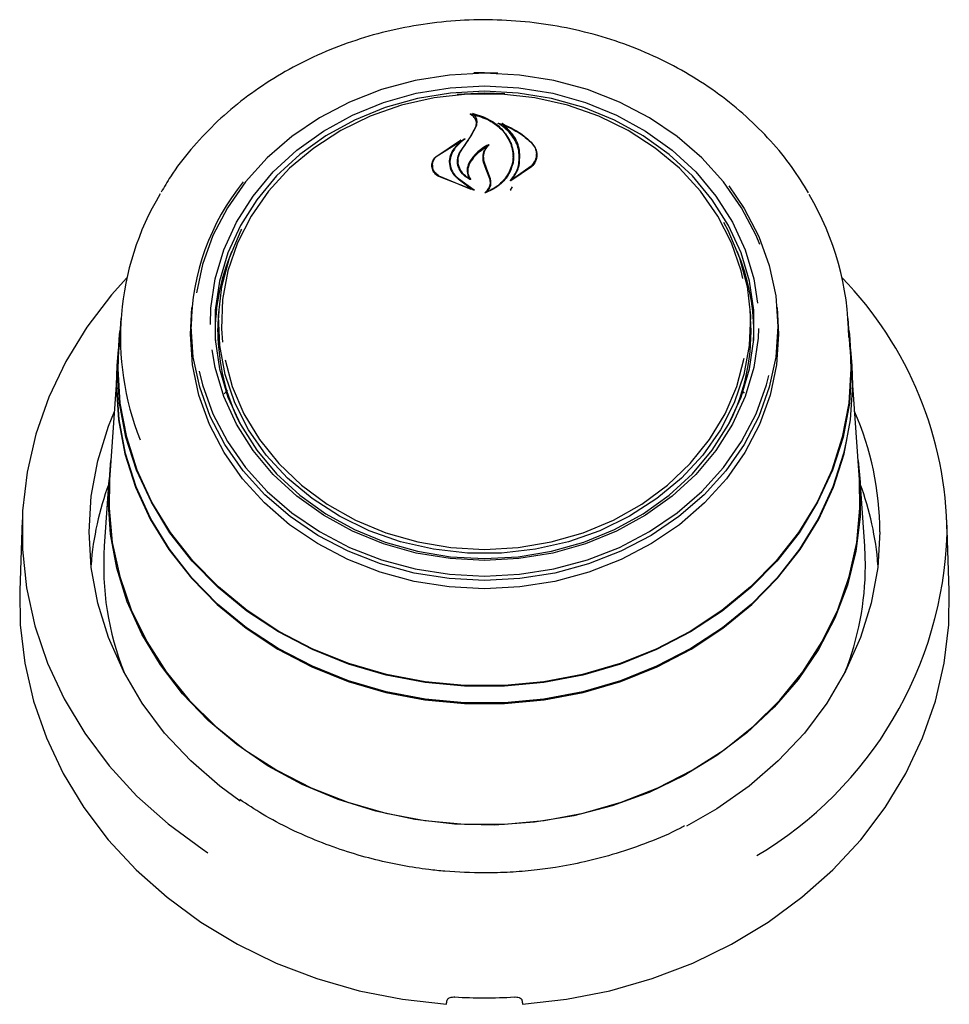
# Model space of a CAD drawing. Header units: inches. Extents: x 35 to 165, y 14 to 115.
# Tile 6 of 48: x 69.79 to 72.84, y 35.98 to 39.21. Entities that reach past the tile are written whole.
import ezdxf

# ---------------------------------------------------------------- set-up
doc = ezdxf.new("R2010")
doc.units = ezdxf.units.IN
doc.header["$LTSCALE"] = 12
doc.header["$MEASUREMENT"] = 0

msp = doc.modelspace()

# ---------------------------------------------------------------- linework, layer by layer
at = {"color": 7, "linetype": 'Continuous', "lineweight": 25}
for p, q in [((71.2232, 38.9691), (71.3128, 38.9731)), ((71.3128, 38.9731), (71.3794, 38.9709)), ((71.2743, 38.9053), (71.2743, 38.8999)), ((71.267, 38.8298), (71.2845, 38.8616)), ((71.2688, 38.8323), (71.2864, 38.8653)), ((71.2866, 38.8667), (71.2866, 38.8726)), ((71.3702, 38.8715), (71.3702, 38.8671)), ((71.1546, 38.7647), (71.2467, 38.8228)), ((71.2366, 38.7841), (71.2688, 38.8323)), ((71.1561, 38.7657), (71.234, 38.8183)), ((71.2352, 38.8171), (71.2074, 38.7838)), ((71.2355, 38.8146), (71.2355, 38.8176)), ((71.3096, 38.7616), (71.3096, 38.7458)), ((71.4065, 38.7637), (71.4065, 38.7655)), ((71.4831, 38.7603), (71.4831, 38.7717)), ((71.142, 38.7356), (71.142, 38.7227)), ((71.1992, 38.7455), (71.1992, 38.7374)), ((71.226, 38.75), (71.226, 38.7486)), ((71.3185, 38.7211), (71.3096, 38.746)), ((71.3204, 38.7223), (71.3115, 38.7475)), ((71.3321, 38.6915), (71.3204, 38.7223)), ((71.4676, 38.7307), (71.3994, 38.6841)), ((71.466, 38.7329), (71.4062, 38.6894)), ((71.2777, 38.6535), (71.1626, 38.6982)), ((71.2694, 38.6565), (71.1638, 38.7001)), ((71.2261, 38.6911), (71.2704, 38.6579)), ((71.2275, 38.6922), (71.2787, 38.6549)), ((71.258, 38.7179), (71.258, 38.7043)), ((71.2618, 38.6938), (71.2618, 38.6939)), ((71.3302, 38.6911), (71.3185, 38.7211)), ((71.4047, 38.6901), (71.4047, 38.69)), ((71.3321, 38.6695), (71.3321, 38.6792)), ((71.3981, 38.6536), (71.4047, 38.6642)), ((70.3475, 38.1814), (70.3528, 38.2687)), ((70.3519, 38.257), (70.3502, 38.2328)), ((70.4414, 38.2627), (70.4395, 38.2349)), ((72.1862, 38.2349), (72.1843, 38.2627)), ((72.2755, 38.2328), (72.2738, 38.257)), ((70.1197, 38.233), (70.1126, 38.1303)), ((70.4378, 38.1891), (70.4395, 38.2349)), ((72.5131, 38.1303), (72.506, 38.233)), ((72.1959, 38.1534), (72.1968, 38.1881)), ((70.1103, 38.1304), (70.1065, 38.0766)), ((70.1103, 38.0673), (70.1126, 38.1303)), ((72.5192, 38.0766), (72.5154, 38.1304)), ((70.1087, 38.077), (70.0826, 37.7034)), ((72.5214, 38.0133), (72.5192, 38.0766)), ((72.5431, 37.7034), (72.5214, 38.0138)), ((70.4587, 37.9854), (70.4696, 37.997)), ((72.1571, 37.9959), (72.1652, 37.9873)), ((70.0804, 37.7032), (70.0651, 37.4855)), ((72.5606, 37.4855), (72.5453, 37.7032)), ((69.7955, 37.572), (69.7874, 37.3385)), ((72.8383, 37.3385), (72.8302, 37.572)), ((72.5628, 37.4201), (72.5606, 37.4855))]:
    msp.add_line(p, q, dxfattribs=at)
at = {"color": 7, "linetype": 'Continuous', "lineweight": 25, "flags": 128}
for points in [[(71.3128, 39.0376), (71.198, 39.0315), (71.0848, 39.0136), (70.9749, 38.9839), (70.8699, 38.943), (70.7714, 38.8915), (70.6808, 38.83), (70.5994, 38.7595), (70.5284, 38.681), (70.4689, 38.5957), (70.4217, 38.5048), (70.3874, 38.4097), (70.3674, 38.3167)], [(71.2781, 39.0397), (71.3128, 39.0403), (71.3567, 39.0394)], [(72.2164, 38.4749), (72.204, 38.5048), (72.1568, 38.5957), (72.0973, 38.681), (72.0263, 38.7595), (71.9449, 38.83), (71.8543, 38.8915), (71.7558, 38.943), (71.6508, 38.9839), (71.5409, 39.0136), (71.4277, 39.0315), (71.3128, 39.0376)], [(70.4133, 38.2123), (70.4151, 38.2661), (70.4292, 38.3631), (70.4573, 38.4579), (70.4989, 38.5488), (70.5533, 38.6346), (70.6197, 38.7137), (70.6971, 38.785), (70.7841, 38.8474), (70.8795, 38.8998), (70.9817, 38.9415), (71.0891, 38.9717), (71.2001, 38.99), (71.3128, 38.9962)], [(71.3128, 38.9962), (71.4256, 38.99), (71.5366, 38.9717), (71.644, 38.9415), (71.7462, 38.8998), (71.8416, 38.8474), (71.9286, 38.785), (72.006, 38.7137), (72.0724, 38.6346), (72.1268, 38.5488), (72.1684, 38.4579), (72.1965, 38.3631), (72.2092, 38.283)], [(71.3128, 38.9785), (71.2018, 38.9725), (71.0926, 38.9544), (70.9868, 38.9247), (70.8862, 38.8836), (70.7923, 38.832), (70.7066, 38.7706), (70.6305, 38.7004), (70.5651, 38.6225), (70.5115, 38.5381), (70.4706, 38.4485), (70.4429, 38.3553), (70.429, 38.2597), (70.429, 38.1634), (70.4429, 38.0678), (70.4706, 37.9745), (70.5115, 37.885), (70.5651, 37.8006), (70.6305, 37.7226), (70.7066, 37.6524), (70.7923, 37.591), (70.8862, 37.5394), (70.9868, 37.4984), (71.0926, 37.4686), (71.2018, 37.4506), (71.3128, 37.4445), (71.4238, 37.4506), (71.5331, 37.4686), (71.6389, 37.4984), (71.7395, 37.5394), (71.8334, 37.591), (71.9191, 37.6524), (71.9952, 37.7226), (72.0606, 37.8006), (72.1142, 37.885), (72.1551, 37.9745), (72.1828, 38.0678), (72.1967, 38.1634), (72.1967, 38.2597), (72.1828, 38.3553), (72.1551, 38.4485), (72.1142, 38.5381), (72.0606, 38.6225), (71.9952, 38.7004), (71.9191, 38.7706), (71.8334, 38.832), (71.7395, 38.8836), (71.6389, 38.9247), (71.5331, 38.9544), (71.4238, 38.9725), (71.3128, 38.9785)], [(72.1612, 38.3637), (72.155, 38.3891), (72.1235, 38.481), (72.0787, 38.5686), (72.0213, 38.6506), (71.9523, 38.7255), (71.8728, 38.7922), (71.7841, 38.8496), (71.6877, 38.8966), (71.585, 38.9326), (71.478, 38.9569), (71.3682, 38.9691), (71.2575, 38.9691), (71.1477, 38.9569), (71.0406, 38.9326), (70.938, 38.8966), (70.8416, 38.8496), (70.7529, 38.7922), (70.6734, 38.7255), (70.6044, 38.6506), (70.547, 38.5686), (70.5022, 38.481), (70.4707, 38.3891), (70.453, 38.2944), (70.4495, 38.1986), (70.4525, 38.1552)], [(72.1146, 38.668), (72.1653, 38.594), (72.213, 38.5022), (72.2476, 38.4061), (72.2685, 38.307), (72.2755, 38.2065), (72.2685, 38.106), (72.2476, 38.007), (72.213, 37.9109), (72.1653, 37.8191), (72.1051, 37.7329), (72.0334, 37.6537), (71.9512, 37.5825), (71.8597, 37.5204), (71.7602, 37.4683), (71.6542, 37.427), (71.5432, 37.397), (71.4289, 37.3789), (71.3128, 37.3728), (71.1968, 37.3789), (71.0825, 37.397), (70.9715, 37.427), (70.8655, 37.4683), (70.766, 37.5204), (70.6745, 37.5825), (70.5923, 37.6537), (70.5206, 37.7329), (70.4604, 37.8191), (70.4127, 37.9109), (70.3781, 38.007), (70.3572, 38.106), (70.3501, 38.2065), (70.3501, 38.2065)], [(72.0973, 38.5489), (72.1112, 38.523), (72.1498, 38.4321), (72.1747, 38.3377), (72.1854, 38.2412), (72.1819, 38.1444), (72.164, 38.0488), (72.1322, 37.9559), (72.0869, 37.8673), (72.0289, 37.7844), (71.9591, 37.7087), (71.8788, 37.6413), (71.7891, 37.5833), (71.6917, 37.5358), (71.588, 37.4994), (71.4797, 37.4749), (71.3688, 37.4625), (71.2569, 37.4625), (71.146, 37.4749), (71.0377, 37.4994), (70.934, 37.5358), (70.8366, 37.5833), (70.7469, 37.6413), (70.6666, 37.7087), (70.5968, 37.7844), (70.5388, 37.8673), (70.4935, 37.9559), (70.4617, 38.0488), (70.4438, 38.1444), (70.4402, 38.2412), (70.451, 38.3377), (70.4759, 38.4321), (70.5145, 38.523), (70.5161, 38.5262)], [(70.1391, 38.3659), (70.0887, 38.3097), (70.0077, 38.2037), (69.939, 38.0915), (69.8831, 37.9741), (69.8405, 37.8525), (69.8117, 37.7279), (69.7969, 37.6016), (69.7963, 37.4745), (69.8098, 37.348), (69.8373, 37.2233), (69.8787, 37.1014), (69.9334, 36.9835), (70.001, 36.8708), (70.0808, 36.7642), (70.1722, 36.6648), (70.2742, 36.5735), (70.3859, 36.4912), (70.4044, 36.479)], [(72.2729, 38.2687), (72.2781, 38.1814), (72.2711, 38.0806), (72.2501, 37.9813), (72.2154, 37.8849), (72.1676, 37.7929), (72.1073, 37.7065), (72.0354, 37.627), (71.953, 37.5556), (71.8612, 37.4934), (71.7614, 37.4412), (71.6551, 37.3997), (71.5439, 37.3697), (71.4292, 37.3515), (71.3128, 37.3454), (71.1965, 37.3515), (71.0818, 37.3697), (70.9705, 37.3997), (70.8643, 37.4412), (70.7645, 37.4934), (70.6727, 37.5556), (70.5903, 37.627), (70.5184, 37.7065), (70.4581, 37.7929), (70.4103, 37.8849), (70.3756, 37.9813), (70.3546, 38.0806), (70.3475, 38.1814), (70.3475, 38.1814)], [(70.1081, 38.0673), (70.1151, 38.1801), (70.117, 38.1945)], [(72.5087, 38.1945), (72.5106, 38.1801), (72.5176, 38.0673), (72.5106, 37.9545), (72.4895, 37.843), (72.4546, 37.7342), (72.4063, 37.6292), (72.3452, 37.5294), (72.272, 37.4359), (72.1875, 37.3498), (72.0928, 37.2721), (71.989, 37.2037), (71.8772, 37.1455), (71.7588, 37.0981), (71.6352, 37.062), (71.5078, 37.0377), (71.3781, 37.0255), (71.2476, 37.0255), (71.1179, 37.0377), (70.9905, 37.062), (70.8669, 37.0981), (70.7485, 37.1455), (70.6367, 37.2037), (70.5329, 37.2721), (70.4382, 37.3498), (70.3537, 37.4359), (70.2805, 37.5294), (70.2194, 37.6292), (70.1711, 37.7342), (70.1362, 37.843), (70.1151, 37.9545), (70.1081, 38.0673)], [(72.2122, 38.2002), (72.2106, 38.1682), (72.1965, 38.0712), (72.1684, 37.9764), (72.1268, 37.8854), (72.0724, 37.7997), (72.006, 37.7206), (71.9286, 37.6492), (71.8416, 37.5869), (71.7462, 37.5345), (71.644, 37.4928), (71.5366, 37.4626), (71.4256, 37.4442), (71.3128, 37.4381), (71.2001, 37.4442), (71.0891, 37.4626), (70.9817, 37.4928), (70.8795, 37.5345), (70.7841, 37.5869), (70.6971, 37.6492), (70.6197, 37.7206), (70.5533, 37.7997), (70.4989, 37.8854), (70.4573, 37.9764), (70.4292, 38.0712), (70.4189, 38.1301)], [(72.5131, 38.1303), (72.5153, 38.0673), (72.5083, 37.9547), (72.4872, 37.8435), (72.4524, 37.7348), (72.4042, 37.6301), (72.3432, 37.5304), (72.2702, 37.4371), (72.1859, 37.3512), (72.0913, 37.2736), (71.9877, 37.2054), (71.8761, 37.1472), (71.7579, 37.0999), (71.6346, 37.0639), (71.5074, 37.0397), (71.378, 37.0275), (71.2477, 37.0275), (71.1183, 37.0397), (70.9911, 37.0639), (70.8678, 37.0999), (70.7496, 37.1472), (70.638, 37.2054), (70.5344, 37.2736), (70.4398, 37.3512), (70.3555, 37.4371), (70.2825, 37.5304), (70.2215, 37.6301), (70.1733, 37.7348), (70.1385, 37.8435), (70.1174, 37.9547), (70.1103, 38.0673), (70.1103, 38.0673)], [(70.1065, 38.0766), (70.1043, 38.0133), (70.1114, 37.9002), (70.1325, 37.7883), (70.1675, 37.6791), (70.216, 37.5739), (70.2773, 37.4737), (70.3507, 37.3799), (70.4354, 37.2935), (70.5304, 37.2156), (70.6346, 37.147), (70.7467, 37.0886), (70.8655, 37.041), (70.9895, 37.0048), (71.1173, 36.9805), (71.2474, 36.9682), (71.3783, 36.9682), (71.5084, 36.9805), (71.6362, 37.0048), (71.7602, 37.041), (71.879, 37.0886), (71.9911, 37.147), (72.0953, 37.2156), (72.1903, 37.2935), (72.275, 37.3799), (72.3484, 37.4737), (72.4097, 37.5739), (72.4581, 37.6791), (72.4932, 37.7883), (72.5143, 37.9002), (72.5214, 38.0133), (72.5214, 38.0133)], [(70.4614, 38.0965), (70.4847, 38.0097), (70.5229, 37.9198), (70.5741, 37.8348), (70.6375, 37.7562), (70.7119, 37.6852), (70.7962, 37.623), (70.889, 37.5707), (70.9887, 37.5292), (71.0937, 37.4989), (71.2024, 37.4806), (71.3128, 37.4745)], [(71.3128, 37.4745), (71.4233, 37.4806), (71.532, 37.4989), (71.637, 37.5292), (71.7367, 37.5707), (71.8295, 37.623), (71.9138, 37.6852), (71.9882, 37.7562), (72.0515, 37.8348), (72.1027, 37.9198), (72.141, 38.0097), (72.1655, 38.1025)], [(70.3762, 38.0593), (70.3874, 38.0146), (70.4217, 37.9194), (70.4689, 37.8285), (70.5284, 37.7432), (70.5994, 37.6648), (70.6808, 37.5943), (70.7714, 37.5328), (70.8699, 37.4813), (70.9749, 37.4403), (71.0848, 37.4107), (71.198, 37.3927), (71.3128, 37.3867), (71.4277, 37.3927), (71.5409, 37.4107), (71.6508, 37.4403), (71.7558, 37.4813), (71.8543, 37.5328), (71.9449, 37.5943), (72.0263, 37.6648), (72.0973, 37.7432), (72.1568, 37.8285), (72.204, 37.9194), (72.2383, 38.0146), (72.2462, 38.0449)], [(72.5013, 37.8345), (72.491, 37.7892), (72.456, 37.6802), (72.4077, 37.5751), (72.3465, 37.4752), (72.2732, 37.3816), (72.1887, 37.2953), (72.0938, 37.2176), (71.9898, 37.1491), (71.8779, 37.0908), (71.7594, 37.0433), (71.6356, 37.0072), (71.508, 36.9828), (71.3782, 36.9706), (71.2475, 36.9706), (71.1177, 36.9828), (70.9901, 37.0072), (70.8663, 37.0433), (70.7478, 37.0908), (70.6359, 37.1491), (70.5319, 37.2176), (70.437, 37.2953), (70.3525, 37.3816), (70.2792, 37.4752), (70.218, 37.5751), (70.1696, 37.6802), (70.1347, 37.7892), (70.1136, 37.9009), (70.1065, 38.0138), (70.1068, 38.0377)], [(70.511, 36.6486), (70.4446, 36.697), (70.3486, 36.7802), (70.2631, 36.8716), (70.1891, 36.9703), (70.1275, 37.0751), (70.0788, 37.1849), (70.0436, 37.2985), (70.0224, 37.4147), (70.0153, 37.5321), (70.0224, 37.6496), (70.0436, 37.7658), (70.0788, 37.8794), (70.0983, 37.9275)], [(70.0781, 37.6386), (70.0851, 37.7522), (70.087, 37.7666)], [(72.5387, 37.7666), (72.5458, 37.6955), (72.5458, 37.5816), (72.5319, 37.4685), (72.5041, 37.3572), (72.4628, 37.2492), (72.4085, 37.1455), (72.3418, 37.0474), (72.2634, 36.9561), (72.1742, 36.8724), (72.0753, 36.7975), (71.9678, 36.7321), (71.8528, 36.6769), (71.7317, 36.6327), (71.6059, 36.5998), (71.4767, 36.5787), (71.3457, 36.5696), (71.2143, 36.5726), (71.0841, 36.5878), (70.9564, 36.6148), (70.8328, 36.6534), (70.7146, 36.7032), (70.6031, 36.7635), (70.4998, 36.8338), (70.4056, 36.9132), (70.3217, 37.0009), (70.2491, 37.0957), (70.1885, 37.1967), (70.1406, 37.3027), (70.106, 37.4125), (70.0851, 37.5249), (70.0781, 37.6386), (70.0781, 37.6386)], [(70.0826, 37.7034), (70.0807, 37.6104), (70.0912, 37.4971), (70.1155, 37.3855), (70.1534, 37.2767), (70.2044, 37.172), (70.268, 37.0726), (70.3434, 36.9797), (70.4298, 36.8941), (70.5262, 36.8171), (70.6315, 36.7493), (70.7445, 36.6916), (70.864, 36.6447), (70.9886, 36.609), (71.1168, 36.585), (71.2473, 36.5729), (71.3784, 36.5729), (71.5089, 36.585), (71.6371, 36.609), (71.7617, 36.6447), (71.8812, 36.6916), (71.9942, 36.7493), (72.0995, 36.8171), (72.1959, 36.8941), (72.2823, 36.9797), (72.3577, 37.0726), (72.4213, 37.172), (72.4723, 37.2767), (72.5102, 37.3855), (72.5345, 37.4971), (72.545, 37.6104), (72.5431, 37.7034)], [(72.6104, 37.5321), (72.6033, 37.4147), (72.5821, 37.2985), (72.5469, 37.1849), (72.4982, 37.0751), (72.4366, 36.9703), (72.3626, 36.8716), (72.2771, 36.7802), (72.1811, 36.697), (72.0755, 36.623), (71.976, 36.5662)], [(69.7874, 37.3385), (69.7889, 37.2264), (69.8038, 37.1007), (69.8325, 36.9768), (69.8748, 36.8559), (69.9301, 36.739), (69.9981, 36.6273), (70.0781, 36.5216), (70.1694, 36.4231), (70.2711, 36.3326), (70.3823, 36.2509), (70.5021, 36.1787), (70.6292, 36.1168), (70.7626, 36.0657), (70.901, 36.0258), (71.0432, 35.9976), (71.1878, 35.9812)], [(71.4378, 35.9812), (71.5825, 35.9976), (71.7247, 36.0258), (71.8631, 36.0657), (71.9965, 36.1168), (72.1236, 36.1787), (72.2434, 36.2509), (72.3546, 36.3326), (72.4563, 36.4231), (72.5476, 36.5216), (72.6276, 36.6273), (72.6956, 36.739), (72.7509, 36.8559), (72.7932, 36.9768), (72.8219, 37.1007), (72.8368, 37.2264), (72.8383, 37.3385)]]:
    msp.add_lwpolyline(points, dxfattribs=at)
at = {"color": 7, "linetype": 'Continuous', "lineweight": 25}
for centre, radius, start, end in [((78.8983, 33.573), 9.2667, 145.43892, 145.79172), ((71.1146, 38.199), 0.7645, 140.9174, 179.4321), ((71.0318, 38.171), 0.9137, 149.0279, 201.5954), ((71.5813, 38.1665), 0.9268, 0.2413, 30.678), ((71.1014, 38.1876), 0.6725, 156.8618, 182.9101), ((71.5214, 38.1869), 0.6754, 0.0986, 23.0948), ((71.6134, 37.5176), 1.2175, 0.4208, 44.1737), ((71.5163, 38.1903), 0.6715, 333.2194, 3.8079), ((71.1123, 38.1913), 0.6745, 180.1873, 206.7427), ((71.617, 37.5301), 0.9935, 0.1199, 23.5844), ((71.0069, 37.3468), 0.9885, 159.7688, 175.545), ((71.6188, 37.3468), 0.9885, 4.455, 20.2312), ((71.5577, 37.5657), 1.2738, 300.6207, 358.2355), ((71.0125, 37.4206), 0.9496, 176.0797, 201.6306), ((71.6077, 37.4218), 0.9552, 338.422, 359.8931), ((71.3128, 37.7633), 1.7608, 266.8186, 273.1814)]:
    msp.add_arc(centre, radius, start, end, dxfattribs=at)
for centre, major_axis, start_param, end_param in [((71.0009, 36.2302), (1.5475, 9.0333), 4.689058, 4.69059), ((71.6248, 36.2302), (-1.5475, 9.0333), 1.592595, 1.594127)]:
    msp.add_ellipse(centre, major_axis=major_axis, ratio=0.024697, start_param=start_param, end_param=end_param, dxfattribs=at)
for points, knots in [([(72.3761, 38.6454), (72.3587, 38.6735), (72.3221, 38.7329), (72.2531, 38.8166), (72.1729, 38.897), (72.0835, 38.9697), (71.986, 39.0341), (71.8815, 39.0895), (71.7711, 39.1353), (71.6558, 39.171), (71.537, 39.1963), (71.4158, 39.2109), (71.2935, 39.2146), (71.1714, 39.2075), (71.0507, 39.1894), (70.9327, 39.1608), (70.8187, 39.1217), (70.7098, 39.0727), (70.6073, 39.0142), (70.5121, 38.9468), (70.4251, 38.8713), (70.348, 38.7882), (70.2896, 38.7131), (70.2614, 38.664), (70.2516, 38.6468)], [0, 0, 0, 0, 0.041689, 0.088111, 0.134593, 0.181131, 0.227717, 0.274343, 0.321001, 0.367685, 0.414387, 0.461104, 0.507831, 0.554567, 0.601309, 0.648053, 0.694797, 0.741535, 0.788262, 0.834971, 0.881651, 0.928292, 0.974883, 1, 1, 1, 1]), ([(71.2667, 38.9026), (71.2666, 38.9026), (71.2664, 38.9028), (71.2663, 38.903), (71.2663, 38.9033), (71.2663, 38.9035), (71.2665, 38.9037), (71.2668, 38.9039), (71.2671, 38.904), (71.2674, 38.904), (71.2675, 38.9039), (71.2675, 38.9039)], [0, 0, 0, 0, 0.122958, 0.245848, 0.370364, 0.495902, 0.620786, 0.743612, 0.86394, 0.982468, 1, 1, 1, 1]), ([(71.2845, 38.8616), (71.2856, 38.8658), (71.2878, 38.8743), (71.2837, 38.887), (71.2761, 38.8967), (71.2692, 38.901), (71.2667, 38.9026)], [0, 0, 0, 0, 0.278319, 0.556603, 0.835284, 1, 1, 1, 1]), ([(71.2675, 38.9039), (71.2858, 38.899), (71.3242, 38.8885), (71.3705, 38.8551), (71.3931, 38.8236), (71.4004, 38.8054), (71.4013, 38.8032)], [0, 0, 0, 0, 0.296384, 0.623257, 0.953009, 1, 1, 1, 1]), ([(71.2756, 38.906), (71.2755, 38.9061), (71.2753, 38.9061), (71.275, 38.906), (71.2747, 38.9059), (71.2744, 38.9057), (71.2743, 38.9054), (71.2743, 38.9052), (71.2744, 38.9049), (71.2745, 38.9048), (71.2746, 38.9047)], [0, 0, 0, 0, 0.125682, 0.251371, 0.377027, 0.503505, 0.631368, 0.760594, 0.890567, 1, 1, 1, 1]), ([(71.2864, 38.8653), (71.2875, 38.8698), (71.2898, 38.8789), (71.2857, 38.8925), (71.2793, 38.9007), (71.275, 38.9044), (71.2746, 38.9047)], [0, 0, 0, 0, 0.322031, 0.64419, 0.966616, 1, 1, 1, 1]), ([(71.2756, 38.906), (71.2939, 38.9), (71.3316, 38.8874), (71.3761, 38.8516), (71.3917, 38.8206), (71.3993, 38.8054)], [0, 0, 0, 0, 0.321882, 0.666054, 1, 1, 1, 1]), ([(71.3582, 38.8727), (71.3581, 38.8727), (71.358, 38.8729), (71.3578, 38.8731), (71.3578, 38.8734), (71.3579, 38.8736), (71.3581, 38.8738), (71.3584, 38.874), (71.3587, 38.8741), (71.359, 38.874), (71.3592, 38.874), (71.3592, 38.874)], [0, 0, 0, 0, 0.1174, 0.234738, 0.353577, 0.473635, 0.593524, 0.711905, 0.828134, 0.942556, 1, 1, 1, 1]), ([(71.4256, 38.7398), (71.4266, 38.7561), (71.4286, 38.7888), (71.4051, 38.8349), (71.377, 38.861), (71.3596, 38.8718), (71.3582, 38.8727)], [0, 0, 0, 0, 0.324347, 0.648697, 0.972588, 1, 1, 1, 1]), ([(71.3592, 38.874), (71.3853, 38.8631), (71.4262, 38.8461), (71.4566, 38.8187), (71.4676, 38.8087)], [0, 0, 0, 0, 0.6359906, 1, 1, 1, 1]), ([(71.3717, 38.8722), (71.3716, 38.8722), (71.3714, 38.8723), (71.371, 38.8723), (71.3707, 38.8722), (71.3705, 38.872), (71.3703, 38.8718), (71.3702, 38.8715), (71.3703, 38.8712), (71.3704, 38.871), (71.3705, 38.8709), (71.3706, 38.8709)], [0, 0, 0, 0, 0.116355, 0.232718, 0.349012, 0.465942, 0.584001, 0.703207, 0.823076, 0.942819, 1, 1, 1, 1]), ([(71.4276, 38.7408), (71.4285, 38.7575), (71.4305, 38.7911), (71.4087, 38.8372), (71.3827, 38.8602), (71.3706, 38.8709)], [0, 0, 0, 0, 0.348804, 0.697654, 1, 1, 1, 1]), ([(71.3717, 38.8722), (71.397, 38.86), (71.4322, 38.843), (71.4586, 38.8179), (71.466, 38.8109)], [0, 0, 0, 0, 0.718758, 1, 1, 1, 1]), ([(71.2478, 38.8215), (71.2376, 38.8134), (71.2223, 38.8013), (71.2125, 38.7861), (71.2092, 38.781)], [0, 0, 0, 0, 0.666173, 1, 1, 1, 1]), ([(71.2467, 38.8228), (71.2468, 38.8228), (71.247, 38.8229), (71.2474, 38.8229), (71.2477, 38.8228), (71.2479, 38.8227), (71.2481, 38.8224), (71.2482, 38.8222), (71.2482, 38.8219), (71.248, 38.8217), (71.2479, 38.8216), (71.2478, 38.8215)], [0, 0, 0, 0, 0.113231, 0.226474, 0.339585, 0.453555, 0.569121, 0.686353, 0.8046, 0.922734, 1, 1, 1, 1]), ([(71.2352, 38.8171), (71.2353, 38.8171), (71.2354, 38.8173), (71.2355, 38.8175), (71.2355, 38.8178), (71.2353, 38.8181), (71.2351, 38.8183), (71.2348, 38.8184), (71.2344, 38.8184), (71.2342, 38.8184), (71.234, 38.8183), (71.234, 38.8183)], [0, 0, 0, 0, 0.118329, 0.236631, 0.355578, 0.474929, 0.59401, 0.712266, 0.829512, 0.946013, 1, 1, 1, 1]), ([(71.3255, 38.8031), (71.3116, 38.7946), (71.2866, 38.7793), (71.2711, 38.7572), (71.2642, 38.7474)], [0, 0, 0, 0, 0.554435, 1, 1, 1, 1]), ([(71.3178, 38.7946), (71.3045, 38.7855), (71.2837, 38.7713), (71.2707, 38.7523), (71.266, 38.7455)], [0, 0, 0, 0, 0.641489, 1, 1, 1, 1]), ([(71.3096, 38.746), (71.3085, 38.7535), (71.3063, 38.7685), (71.3128, 38.7846), (71.3184, 38.7923), (71.3193, 38.7936)], [0, 0, 0, 0, 0.456278, 0.912535, 1, 1, 1, 1]), ([(71.3115, 38.7475), (71.3105, 38.7549), (71.3083, 38.7698), (71.3156, 38.7888), (71.3238, 38.7984), (71.3268, 38.8019)], [0, 0, 0, 0, 0.3877038, 0.7755086, 1, 1, 1, 1]), ([(71.3255, 38.8031), (71.3256, 38.8032), (71.3258, 38.8032), (71.3261, 38.8033), (71.3265, 38.8032), (71.3268, 38.803), (71.327, 38.8028), (71.3271, 38.8025), (71.327, 38.8023), (71.3269, 38.8021), (71.3269, 38.802), (71.3268, 38.8019)], [0, 0, 0, 0, 0.119189, 0.238395, 0.35727, 0.476272, 0.595953, 0.716576, 0.837999, 0.959726, 1, 1, 1, 1]), ([(71.3993, 38.8054), (71.4033, 38.7896), (71.4087, 38.7682), (71.4049, 38.7467), (71.4039, 38.741)], [0, 0, 0, 0, 0.736127, 1, 1, 1, 1]), ([(71.4013, 38.8032), (71.4053, 38.7875), (71.4108, 38.7664), (71.4069, 38.7451), (71.4058, 38.7396)], [0, 0, 0, 0, 0.73988, 1, 1, 1, 1]), ([(71.466, 38.8109), (71.4708, 38.8049), (71.4804, 38.793), (71.4844, 38.7718), (71.4805, 38.7506), (71.4709, 38.7388), (71.466, 38.7329)], [0, 0, 0, 0, 0.249256, 0.498559, 0.748955, 1, 1, 1, 1]), ([(71.4676, 38.8087), (71.4725, 38.8027), (71.4824, 38.7907), (71.4864, 38.7694), (71.4824, 38.7482), (71.4725, 38.7365), (71.4676, 38.7307)], [0, 0, 0, 0, 0.249695, 0.499307, 0.750821, 1, 1, 1, 1]), ([(71.1626, 38.6982), (71.1578, 38.7017), (71.1482, 38.7087), (71.1406, 38.7232), (71.1392, 38.7388), (71.1441, 38.7535), (71.1513, 38.7612), (71.1546, 38.7647)], [0, 0, 0, 0, 0.206317, 0.412583, 0.61997, 0.827569, 1, 1, 1, 1]), ([(71.1638, 38.7001), (71.1592, 38.7035), (71.15, 38.7104), (71.1426, 38.7247), (71.1413, 38.74), (71.1459, 38.7545), (71.1529, 38.7622), (71.1561, 38.7657)], [0, 0, 0, 0, 0.205659, 0.411397, 0.617777, 0.824282, 1, 1, 1, 1]), ([(71.2074, 38.7838), (71.2031, 38.7745), (71.1977, 38.7624), (71.1973, 38.7497), (71.1972, 38.7468)], [0, 0, 0, 0, 0.775744, 1, 1, 1, 1]), ([(71.2092, 38.781), (71.205, 38.772), (71.1997, 38.7604), (71.1993, 38.7482), (71.1992, 38.7455)], [0, 0, 0, 0, 0.779129, 1, 1, 1, 1]), ([(71.2651, 38.6884), (71.258, 38.6928), (71.2428, 38.7023), (71.2281, 38.7231), (71.2223, 38.7472), (71.226, 38.7679), (71.2326, 38.779), (71.2348, 38.7827)], [0, 0, 0, 0, 0.199029, 0.425617, 0.654006, 0.8841, 1, 1, 1, 1]), ([(71.2602, 38.6932), (71.2537, 38.6981), (71.2399, 38.7085), (71.2277, 38.7303), (71.2245, 38.7547), (71.2297, 38.773), (71.2354, 38.7822), (71.2366, 38.7841)], [0, 0, 0, 0, 0.211272, 0.452056, 0.6939, 0.936584, 1, 1, 1, 1]), ([(71.1972, 38.7468), (71.1983, 38.738), (71.2005, 38.7204), (71.2135, 38.7019), (71.2236, 38.6933), (71.2261, 38.6911)], [0, 0, 0, 0, 0.4270579, 0.8542564, 1, 1, 1, 1]), ([(71.1992, 38.7455), (71.2003, 38.737), (71.2024, 38.7201), (71.2153, 38.7024), (71.2251, 38.6942), (71.2275, 38.6922)], [0, 0, 0, 0, 0.429095, 0.858259, 1, 1, 1, 1]), ([(71.2642, 38.7474), (71.261, 38.7404), (71.2546, 38.7263), (71.2561, 38.7075), (71.2604, 38.6973), (71.2617, 38.6942)], [0, 0, 0, 0, 0.407828, 0.815767, 1, 1, 1, 1]), ([(71.266, 38.7455), (71.2629, 38.7388), (71.2567, 38.7253), (71.2582, 38.7054), (71.2641, 38.6941), (71.2665, 38.6894)], [0, 0, 0, 0, 0.368991, 0.737957, 1, 1, 1, 1]), ([(71.4058, 38.7396), (71.4008, 38.7254), (71.3907, 38.6971), (71.357, 38.6641), (71.3284, 38.6505), (71.3159, 38.6446)], [0, 0, 0, 0, 0.359986, 0.720088, 1, 1, 1, 1]), ([(71.4039, 38.741), (71.3989, 38.7267), (71.389, 38.6981), (71.3579, 38.6672), (71.3334, 38.6541), (71.3242, 38.6492)], [0, 0, 0, 0, 0.3849009, 0.7699296, 1, 1, 1, 1]), ([(71.3981, 38.6852), (71.4067, 38.6968), (71.4194, 38.714), (71.4241, 38.7334), (71.4256, 38.7398)], [0, 0, 0, 0, 0.670266, 1, 1, 1, 1]), ([(71.4048, 38.6905), (71.4127, 38.7029), (71.4229, 38.719), (71.4267, 38.7366), (71.4276, 38.7408)], [0, 0, 0, 0, 0.76638, 1, 1, 1, 1]), ([(71.2602, 38.6932), (71.2603, 38.6932), (71.2604, 38.6931), (71.2608, 38.693), (71.2611, 38.6931), (71.2614, 38.6932), (71.2616, 38.6934), (71.2618, 38.6937), (71.2618, 38.6939), (71.2617, 38.6941), (71.2617, 38.6942)], [0, 0, 0, 0, 0.128671, 0.257359, 0.385695, 0.513899, 0.642393, 0.771469, 0.901171, 1, 1, 1, 1]), ([(71.2665, 38.6894), (71.2666, 38.6893), (71.2667, 38.6892), (71.2666, 38.6889), (71.2665, 38.6886), (71.2663, 38.6884), (71.266, 38.6883), (71.2656, 38.6882), (71.2653, 38.6883), (71.2652, 38.6883), (71.2651, 38.6884)], [0, 0, 0, 0, 0.130327, 0.260648, 0.391015, 0.52077, 0.649482, 0.777186, 0.904362, 1, 1, 1, 1]), ([(71.3147, 38.6459), (71.3175, 38.6484), (71.3247, 38.6549), (71.3314, 38.6679), (71.3329, 38.6811), (71.3308, 38.6886), (71.3302, 38.6911)], [0, 0, 0, 0, 0.2059984, 0.5246527, 0.8451005, 1, 1, 1, 1]), ([(71.3229, 38.6504), (71.3256, 38.654), (71.3317, 38.6624), (71.3353, 38.6769), (71.3331, 38.6869), (71.3321, 38.6915)], [0, 0, 0, 0, 0.292797, 0.676008, 1, 1, 1, 1]), ([(71.4048, 38.6905), (71.4048, 38.6905), (71.4047, 38.6903), (71.4047, 38.69), (71.4048, 38.6897), (71.405, 38.6895), (71.4053, 38.6894), (71.4056, 38.6893), (71.4059, 38.6893), (71.4061, 38.6894), (71.4062, 38.6894)], [0, 0, 0, 0, 0.12555, 0.251096, 0.376667, 0.501883, 0.626495, 0.750523, 0.874242, 1, 1, 1, 1]), ([(71.3994, 38.6841), (71.3993, 38.684), (71.3991, 38.6839), (71.3988, 38.6839), (71.3985, 38.684), (71.3982, 38.6842), (71.398, 38.6844), (71.3979, 38.6847), (71.3979, 38.685), (71.398, 38.6851), (71.3981, 38.6852)], [0, 0, 0, 0, 0.1227842, 0.2455921, 0.3678874, 0.490065, 0.612785, 0.7364739, 0.8611451, 1, 1, 1, 1]), ([(71.2787, 38.6549), (71.2787, 38.6548), (71.2789, 38.6547), (71.279, 38.6544), (71.279, 38.6542), (71.2789, 38.6539), (71.2787, 38.6537), (71.2784, 38.6535), (71.2781, 38.6535), (71.2779, 38.6535), (71.2777, 38.6535)], [0, 0, 0, 0, 0.125303, 0.250585, 0.376363, 0.502348, 0.627958, 0.752778, 0.876747, 1, 1, 1, 1]), ([(71.3159, 38.6446), (71.3157, 38.6446), (71.3155, 38.6445), (71.3152, 38.6445), (71.3149, 38.6446), (71.3146, 38.6448), (71.3145, 38.645), (71.3144, 38.6453), (71.3145, 38.6456), (71.3146, 38.6458), (71.3147, 38.6459), (71.3147, 38.6459)], [0, 0, 0, 0, 0.11853, 0.237069, 0.355476, 0.47419, 0.593593, 0.71377, 0.83447, 0.955209, 1, 1, 1, 1]), ([(71.3981, 38.6536), (71.398, 38.6535), (71.3979, 38.6533), (71.3979, 38.6532), (71.3979, 38.6531)], [0, 0, 0, 0, 0.557117, 1, 1, 1, 1]), ([(71.3128, 36.4124), (71.2694, 36.4134), (71.2084, 36.4149), (71.1189, 36.4245), (71.0429, 36.436), (70.9536, 36.4552), (70.8617, 36.4811), (70.7679, 36.5147), (70.6746, 36.556), (70.5875, 36.6019), (70.5344, 36.637), (70.5098, 36.6533)], [0, 0, 0, 0, 0.1503305, 0.2112119, 0.3122403, 0.417127, 0.5296264, 0.6470406, 0.7683047, 0.8925916, 1, 1, 1, 1]), ([(71.9694, 36.5671), (71.9643, 36.5643), (71.9266, 36.5435), (71.8518, 36.5126), (71.7473, 36.4755), (71.6452, 36.4486), (71.5551, 36.4313), (71.4737, 36.4205), (71.3957, 36.4138), (71.3411, 36.4129), (71.3128, 36.4124)], [0, 0, 0, 0, 0.0262208, 0.1948503, 0.3602164, 0.5183037, 0.659152, 0.7619876, 0.8771492, 1, 1, 1, 1]), ([(71.1902, 35.9951), (71.1907, 35.9964), (71.1918, 35.9992), (71.1967, 36.0025), (71.2035, 36.0047), (71.21, 36.0054), (71.214, 36.0053), (71.2151, 36.0052)], [0, 0, 0, 0, 0.226473, 0.452936, 0.679677, 0.907038, 1, 1, 1, 1]), ([(71.4106, 36.0052), (71.4134, 36.0053), (71.419, 36.0053), (71.4265, 36.0035), (71.4322, 36.0007), (71.4348, 35.9976), (71.4353, 35.9956), (71.4355, 35.9951)], [0, 0, 0, 0, 0.2278958, 0.4558008, 0.6834326, 0.9104559, 1, 1, 1, 1])]:
    msp.add_open_spline(points, degree=3, knots=knots, dxfattribs=at)

doc.saveas('drawing.dxf')
